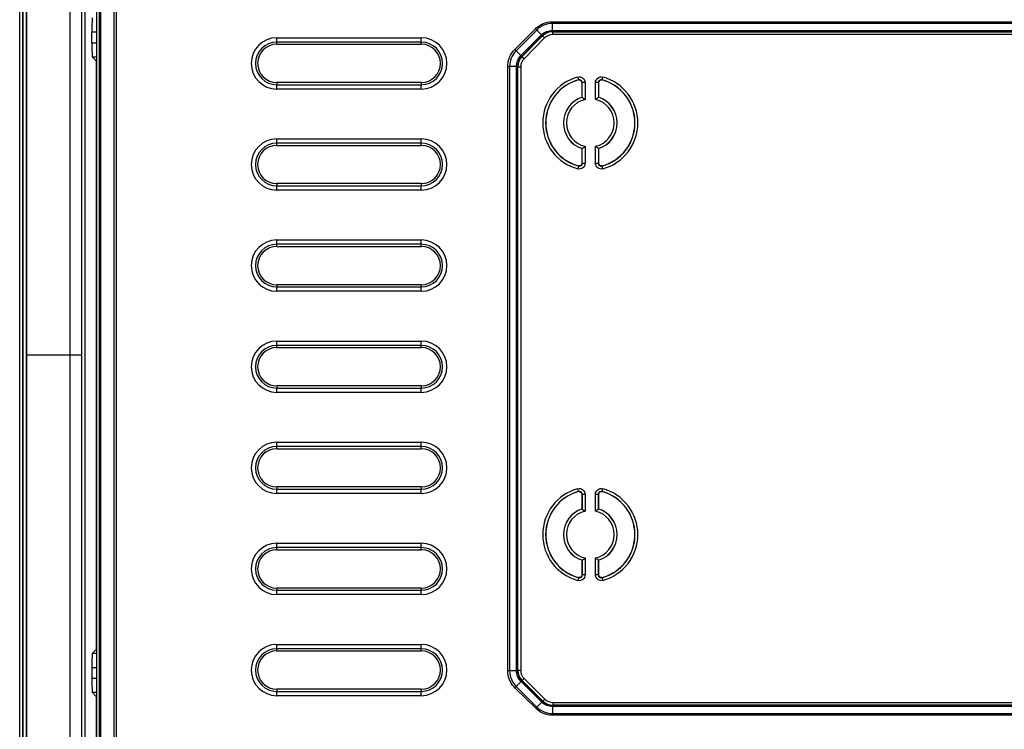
# Model space of a CAD drawing. Header units: millimetres. Extents: x 1316 to 1736, y 283 to 580.
# Tile 11 of 18: x 1607 to 1641, y 415 to 439. Entities that reach past the tile are written whole.
import ezdxf

# ---------------------------------------------------------------- set-up
doc = ezdxf.new("R2010")
doc.units = ezdxf.units.MM

msp = doc.modelspace()

# ---------------------------------------------------------------- linework, layer by layer
at = {"color": 7, "linetype": 'Continuous', "lineweight": 25}
for p, q in [((1606.644, 393.927), (1606.644, 461.725)), ((1606.744, 461.725), (1606.744, 393.927)), ((1606.763, 393.946), (1606.763, 461.705)), ((1606.863, 461.705), (1606.863, 393.946)), ((1606.892, 427.826), (1606.892, 461.576)), ((1608.392, 427.826), (1608.392, 461.576)), ((1608.792, 427.826), (1608.792, 459.055)), ((1608.895, 458.953), (1608.895, 396.698)), ((1609.304, 458.789), (1609.304, 396.861)), ((1609.408, 396.966), (1609.408, 458.685)), ((1609.439, 458.684), (1609.439, 396.966)), ((1609.916, 396.966), (1609.916, 458.684)), ((1609.984, 458.684), (1609.984, 396.966)), ((1625.081, 439.37), (1680.197, 439.37)), ((1625.081, 439.068), (1625.081, 439.306)), ((1680.196, 439.306), (1625.081, 439.306)), ((1609.142, 438.643), (1609.142, 439.008)), ((1609.304, 439.008), (1609.142, 439.008)), ((1623.778, 438.405), (1624.492, 439.124)), ((1624.536, 439.08), (1623.823, 438.36)), ((1623.991, 438.194), (1624.704, 438.913)), ((1624.704, 438.913), (1624.536, 439.08)), ((1625.081, 439.068), (1680.196, 439.068)), ((1625.085, 439.033), (1625.085, 439.033)), ((1680.193, 439.033), (1625.085, 439.033)), ((1625.085, 439.033), (1625.095, 439.023)), ((1625.095, 439.023), (1680.183, 439.023)), ((1625.095, 438.923), (1625.095, 439.023)), ((1680.183, 438.923), (1625.095, 438.923)), ((1609.142, 438.643), (1609.304, 438.643)), ((1615.542, 438.813), (1620.542, 438.813)), ((1615.542, 438.664), (1615.542, 438.813)), ((1620.542, 438.664), (1615.542, 438.664)), ((1615.542, 438.588), (1615.542, 438.664)), ((1615.542, 438.588), (1620.542, 438.588)), ((1620.542, 438.664), (1620.542, 438.813)), ((1620.542, 438.588), (1620.542, 438.664)), ((1624.73, 438.887), (1624.017, 438.168)), ((1624.028, 438.156), (1624.742, 438.875)), ((1624.812, 438.805), (1624.099, 438.086)), ((1624.742, 438.875), (1624.73, 438.887)), ((1624.812, 438.805), (1624.742, 438.875)), ((1623.991, 438.194), (1623.823, 438.36)), ((1609.299, 438.003), (1609.159, 438.144)), ((1609.304, 438.144), (1609.159, 438.144)), ((1609.299, 438.003), (1609.304, 438.003)), ((1609.299, 417.648), (1609.299, 438.003)), ((1624.017, 438.168), (1624.028, 438.156)), ((1624.099, 438.086), (1624.028, 438.156)), ((1623.537, 416.904), (1623.537, 437.82)), ((1623.838, 437.819), (1623.601, 437.819)), ((1623.601, 437.819), (1623.601, 416.904)), ((1623.838, 416.904), (1623.838, 437.819)), ((1623.873, 437.816), (1623.873, 437.816)), ((1623.873, 437.816), (1623.873, 416.908)), ((1623.884, 437.806), (1623.873, 437.816)), ((1623.884, 416.918), (1623.884, 437.806)), ((1623.884, 437.806), (1623.983, 437.806)), ((1623.983, 437.806), (1623.983, 416.918)), ((1615.542, 437.263), (1615.542, 437.188)), ((1620.542, 437.263), (1615.542, 437.263)), ((1620.542, 437.263), (1620.542, 437.188)), ((1625.96, 437.453), (1625.986, 437.357)), ((1625.983, 437.352), (1625.986, 437.357)), ((1626.113, 437.26), (1626.109, 437.256)), ((1626.109, 436.753), (1626.109, 437.256)), ((1626.113, 436.751), (1626.113, 437.26)), ((1626.213, 437.26), (1626.113, 437.26)), ((1626.213, 437.26), (1626.213, 436.674)), ((1626.671, 437.26), (1626.571, 437.26)), ((1626.571, 436.674), (1626.571, 437.26)), ((1626.671, 437.26), (1626.671, 436.751)), ((1626.674, 437.256), (1626.671, 437.26)), ((1626.674, 437.256), (1626.674, 436.753)), ((1626.797, 437.357), (1626.823, 437.453)), ((1615.542, 437.038), (1615.542, 437.188)), ((1615.542, 437.188), (1620.542, 437.188)), ((1620.542, 437.038), (1615.542, 437.038)), ((1620.542, 437.038), (1620.542, 437.188)), ((1626.109, 436.753), (1626.113, 436.751)), ((1626.674, 436.753), (1626.671, 436.751)), ((1615.542, 435.313), (1620.542, 435.313)), ((1615.542, 435.164), (1615.542, 435.313)), ((1620.542, 435.164), (1615.542, 435.164)), ((1615.542, 435.088), (1615.542, 435.164)), ((1620.542, 435.164), (1620.542, 435.313)), ((1620.542, 435.088), (1620.542, 435.164)), ((1615.542, 435.088), (1620.542, 435.088)), ((1626.109, 434.976), (1626.113, 434.979)), ((1626.109, 434.474), (1626.109, 434.976)), ((1626.113, 434.469), (1626.113, 434.979)), ((1626.213, 435.055), (1626.213, 434.469)), ((1626.571, 434.469), (1626.571, 435.055)), ((1626.671, 434.979), (1626.671, 434.469)), ((1626.674, 434.976), (1626.671, 434.979)), ((1626.674, 434.976), (1626.674, 434.474)), ((1626.109, 434.474), (1626.113, 434.469)), ((1626.671, 434.469), (1626.674, 434.474)), ((1625.986, 434.373), (1625.96, 434.276)), ((1626.113, 434.469), (1626.213, 434.469)), ((1626.571, 434.469), (1626.671, 434.469)), ((1626.801, 434.377), (1626.797, 434.373)), ((1626.823, 434.276), (1626.797, 434.373)), ((1615.542, 433.763), (1615.542, 433.688)), ((1620.542, 433.763), (1615.542, 433.763)), ((1615.542, 433.538), (1615.542, 433.688)), ((1615.542, 433.688), (1620.542, 433.688)), ((1620.542, 433.538), (1615.542, 433.538)), ((1620.542, 433.763), (1620.542, 433.688)), ((1620.542, 433.538), (1620.542, 433.688)), ((1615.542, 431.813), (1620.542, 431.813)), ((1615.542, 431.664), (1615.542, 431.813)), ((1620.542, 431.664), (1620.542, 431.813)), ((1620.542, 431.664), (1615.542, 431.664)), ((1615.542, 431.588), (1615.542, 431.664)), ((1615.542, 431.588), (1620.542, 431.588)), ((1620.542, 431.588), (1620.542, 431.664)), ((1615.542, 430.263), (1615.542, 430.188)), ((1620.542, 430.263), (1615.542, 430.263)), ((1615.542, 430.038), (1615.542, 430.188)), ((1615.542, 430.188), (1620.542, 430.188)), ((1620.542, 430.263), (1620.542, 430.188)), ((1620.542, 430.038), (1620.542, 430.188)), ((1620.542, 430.038), (1615.542, 430.038)), ((1615.542, 428.313), (1620.542, 428.313)), ((1615.542, 428.164), (1615.542, 428.313)), ((1620.542, 428.164), (1615.542, 428.164)), ((1615.542, 428.088), (1615.542, 428.164)), ((1615.542, 428.088), (1620.542, 428.088)), ((1620.542, 428.164), (1620.542, 428.313)), ((1620.542, 428.088), (1620.542, 428.164)), ((1608.392, 427.826), (1606.892, 427.826)), ((1606.892, 394.076), (1606.892, 427.826)), ((1608.392, 394.076), (1608.392, 427.826)), ((1608.792, 427.826), (1608.392, 427.826)), ((1608.792, 396.596), (1608.792, 427.826)), ((1615.542, 426.763), (1615.542, 426.688)), ((1620.542, 426.763), (1615.542, 426.763)), ((1615.542, 426.538), (1615.542, 426.688)), ((1615.542, 426.688), (1620.542, 426.688)), ((1620.542, 426.763), (1620.542, 426.688)), ((1620.542, 426.538), (1620.542, 426.688)), ((1620.542, 426.538), (1615.542, 426.538)), ((1615.542, 424.813), (1620.542, 424.813)), ((1615.542, 424.664), (1615.542, 424.813)), ((1620.542, 424.664), (1615.542, 424.664)), ((1615.542, 424.588), (1615.542, 424.664)), ((1615.542, 424.588), (1620.542, 424.588)), ((1620.542, 424.664), (1620.542, 424.813)), ((1620.542, 424.588), (1620.542, 424.664)), ((1615.542, 423.263), (1615.542, 423.188)), ((1620.542, 423.263), (1615.542, 423.263)), ((1620.542, 423.263), (1620.542, 423.188)), ((1615.542, 423.038), (1615.542, 423.188)), ((1615.542, 423.188), (1620.542, 423.188)), ((1620.542, 423.038), (1615.542, 423.038)), ((1620.542, 423.038), (1620.542, 423.188)), ((1625.986, 423.107), (1625.96, 423.203)), ((1625.983, 423.102), (1625.986, 423.107)), ((1626.113, 423.01), (1626.109, 423.006)), ((1626.109, 423.006), (1626.109, 422.503)), ((1626.113, 422.501), (1626.113, 423.01)), ((1626.113, 423.01), (1626.213, 423.01)), ((1626.213, 423.01), (1626.213, 422.424)), ((1626.571, 422.424), (1626.571, 423.01)), ((1626.571, 423.01), (1626.671, 423.01)), ((1626.671, 423.01), (1626.671, 422.501)), ((1626.674, 423.006), (1626.671, 423.01)), ((1626.674, 422.503), (1626.674, 423.006)), ((1626.797, 423.107), (1626.823, 423.203)), ((1626.109, 422.503), (1626.113, 422.501)), ((1626.674, 422.503), (1626.671, 422.501)), ((1615.542, 421.313), (1620.542, 421.313)), ((1615.542, 421.164), (1615.542, 421.313)), ((1620.542, 421.164), (1620.542, 421.313)), ((1620.542, 421.164), (1615.542, 421.164)), ((1615.542, 421.088), (1615.542, 421.164)), ((1615.542, 421.088), (1620.542, 421.088)), ((1620.542, 421.088), (1620.542, 421.164)), ((1626.109, 420.726), (1626.113, 420.729)), ((1626.109, 420.726), (1626.109, 420.224)), ((1626.113, 420.219), (1626.113, 420.729)), ((1626.213, 420.805), (1626.213, 420.219)), ((1626.571, 420.219), (1626.571, 420.805)), ((1626.671, 420.729), (1626.671, 420.219)), ((1626.674, 420.726), (1626.671, 420.729)), ((1626.674, 420.224), (1626.674, 420.726)), ((1626.109, 420.224), (1626.113, 420.219)), ((1626.213, 420.219), (1626.113, 420.219)), ((1626.671, 420.219), (1626.571, 420.219)), ((1626.671, 420.219), (1626.674, 420.224)), ((1625.986, 420.123), (1625.96, 420.026)), ((1626.801, 420.127), (1626.797, 420.123)), ((1626.797, 420.123), (1626.823, 420.026)), ((1615.542, 419.763), (1615.542, 419.688)), ((1620.542, 419.763), (1615.542, 419.763)), ((1615.542, 419.538), (1615.542, 419.688)), ((1615.542, 419.688), (1620.542, 419.688)), ((1620.542, 419.538), (1615.542, 419.538)), ((1620.542, 419.763), (1620.542, 419.688)), ((1620.542, 419.538), (1620.542, 419.688)), ((1615.542, 417.813), (1620.542, 417.813)), ((1615.542, 417.664), (1615.542, 417.813)), ((1620.542, 417.664), (1620.542, 417.813)), ((1609.299, 417.648), (1609.159, 417.508)), ((1609.159, 417.508), (1609.304, 417.508)), ((1609.299, 417.648), (1609.304, 417.648)), ((1620.542, 417.664), (1615.542, 417.664)), ((1615.542, 417.588), (1615.542, 417.664)), ((1615.542, 417.588), (1620.542, 417.588)), ((1620.542, 417.588), (1620.542, 417.664)), ((1609.142, 417.008), (1609.142, 416.643)), ((1609.304, 417.008), (1609.142, 417.008)), ((1623.838, 416.904), (1623.601, 416.904)), ((1623.873, 416.908), (1623.884, 416.918)), ((1623.873, 416.908), (1623.873, 416.908)), ((1623.884, 416.918), (1623.983, 416.918)), ((1609.142, 416.643), (1609.304, 416.643)), ((1623.994, 416.527), (1623.827, 416.359)), ((1624.713, 415.814), (1623.994, 416.527)), ((1624.031, 416.565), (1624.019, 416.553)), ((1624.019, 416.553), (1624.738, 415.84)), ((1624.031, 416.565), (1624.101, 416.635)), ((1624.75, 415.851), (1624.031, 416.565)), ((1624.101, 416.635), (1624.82, 415.922)), ((1609.159, 416.144), (1609.299, 416.003)), ((1609.304, 416.144), (1609.159, 416.144)), ((1615.542, 416.263), (1615.542, 416.188)), ((1620.542, 416.263), (1615.542, 416.263)), ((1615.542, 416.038), (1615.542, 416.188)), ((1615.542, 416.188), (1620.542, 416.188)), ((1620.542, 416.263), (1620.542, 416.188)), ((1620.542, 416.038), (1620.542, 416.188)), ((1624.502, 415.601), (1623.783, 416.315)), ((1623.827, 416.359), (1624.546, 415.646)), ((1609.299, 416.003), (1609.304, 416.003)), ((1609.299, 413.648), (1609.299, 416.003)), ((1620.542, 416.038), (1615.542, 416.038)), ((1624.713, 415.814), (1624.546, 415.646)), ((1624.738, 415.84), (1624.75, 415.851)), ((1624.75, 415.851), (1624.82, 415.922)), ((1625.101, 415.707), (1625.101, 415.806)), ((1625.101, 415.806), (1680.188, 415.806)), ((1625.087, 415.661), (1625.087, 415.424)), ((1680.202, 415.661), (1625.087, 415.661)), ((1625.087, 415.424), (1680.202, 415.424)), ((1625.091, 415.696), (1625.09, 415.696)), ((1625.09, 415.696), (1680.199, 415.696)), ((1625.101, 415.707), (1625.091, 415.696)), ((1680.188, 415.707), (1625.101, 415.707)), ((1680.202, 415.36), (1625.087, 415.36))]:
    msp.add_line(p, q, dxfattribs=at)
at = {"color": 7, "linetype": 'Continuous', "lineweight": 25, "flags": 128}
for points in [[(1626.797, 437.357), (1626.798, 437.355), (1626.801, 437.352)], [(1625.986, 434.373), (1625.985, 434.374), (1625.983, 434.377)], [(1626.797, 423.107), (1626.798, 423.105), (1626.801, 423.102)], [(1625.986, 420.123), (1625.985, 420.124), (1625.983, 420.127)]]:
    msp.add_lwpolyline(points, dxfattribs=at)
at = {"color": 7, "linetype": 'Continuous', "lineweight": 25}
for centre, radius, start, end in [((1615.542, 437.926), 0.887, 90, 270), ((1615.542, 437.926), 0.738, 90, 270), ((1615.542, 437.926), 0.663, 90, 270), ((1620.542, 437.926), 0.887, 270, 90), ((1620.542, 437.926), 0.738, 270, 90), ((1620.542, 437.926), 0.663, 270, 90), ((1626.392, 435.865), 1.646, 105.1971, 254.8029), ((1626.392, 435.865), 1.546, 105.1971, 254.8029), ((1626.392, 435.865), 1.542, 105.3789, 254.6211), ((1626.392, 435.865), 1.546, 285.1971, 74.8029), ((1626.392, 435.865), 1.542, 285.3789, 74.6211), ((1626.392, 435.865), 1.646, 285.1971, 74.8029), ((1626.392, 435.865), 0.933, 107.6369, 252.3631), ((1626.392, 435.865), 0.929, 107.4792, 252.5208), ((1626.392, 435.865), 0.829, 102.4725, 257.5275), ((1626.392, 435.865), 0.829, 282.4725, 77.5275), ((1626.392, 435.865), 0.929, 287.4792, 72.5208), ((1626.392, 435.865), 0.933, 287.6369, 72.3631), ((1615.542, 434.426), 0.887, 90, 270), ((1615.542, 434.426), 0.738, 90, 270), ((1620.542, 434.426), 0.887, 270, 90), ((1620.542, 434.426), 0.738, 270, 90), ((1615.542, 434.426), 0.663, 90, 270), ((1620.542, 434.426), 0.663, 270, 90), ((1615.542, 430.926), 0.887, 90, 270), ((1620.542, 430.926), 0.887, 270, 90), ((1615.542, 430.926), 0.738, 90, 270), ((1615.542, 430.926), 0.663, 90, 270), ((1620.542, 430.926), 0.738, 270, 90), ((1620.542, 430.926), 0.663, 270, 90), ((1615.542, 427.426), 0.887, 90, 270), ((1615.542, 427.426), 0.738, 90, 270), ((1615.542, 427.426), 0.663, 90, 270), ((1620.542, 427.426), 0.887, 270, 90), ((1620.542, 427.426), 0.738, 270, 90), ((1620.542, 427.426), 0.663, 270, 90), ((1615.542, 423.926), 0.887, 90, 270), ((1615.542, 423.926), 0.738, 90, 270), ((1615.542, 423.926), 0.663, 90, 270), ((1620.542, 423.926), 0.887, 270, 90), ((1620.542, 423.926), 0.738, 270, 90), ((1620.542, 423.926), 0.663, 270, 90), ((1626.392, 421.615), 1.646, 105.1971, 254.8029), ((1626.392, 421.615), 1.546, 105.1971, 254.8029), ((1626.392, 421.615), 1.542, 105.3789, 254.6211), ((1626.392, 421.615), 1.546, 285.1971, 74.8029), ((1626.392, 421.615), 1.542, 285.3789, 74.6211), ((1626.392, 421.615), 1.646, 285.1971, 74.8029), ((1626.392, 421.615), 0.933, 107.6369, 252.3631), ((1626.392, 421.615), 0.929, 107.4792, 252.5208), ((1626.392, 421.615), 0.829, 102.4725, 257.5275), ((1626.392, 421.615), 0.829, 282.4725, 77.5275), ((1626.392, 421.615), 0.929, 287.4792, 72.5208), ((1626.392, 421.615), 0.933, 287.6369, 72.3631), ((1615.542, 420.426), 0.887, 90, 270), ((1620.542, 420.426), 0.887, 270, 90), ((1615.542, 420.426), 0.738, 90, 270), ((1615.542, 420.426), 0.663, 90, 270), ((1620.542, 420.426), 0.738, 270, 90), ((1620.542, 420.426), 0.663, 270, 90), ((1615.542, 416.926), 0.887, 90, 270), ((1620.542, 416.926), 0.887, 270, 90), ((1615.542, 416.926), 0.738, 90, 270), ((1615.542, 416.926), 0.663, 90, 270), ((1620.542, 416.926), 0.738, 270, 90), ((1620.542, 416.926), 0.663, 270, 90)]:
    msp.add_arc(centre, radius, start, end, dxfattribs=at)
for centre, major_axis, ratio, start_param, end_param in [((1609.16, 439.008), (0, 0.5), 0.034921, 0.034907, 1.570796), ((1625.098, 438.522), (0.355, -0.355), 0.995434, 2.359993, 3.145391), ((1625.098, 438.522), (-0.285, 0.285), 0.992433, 5.501585, 6.286983), ((1609.16, 438.643), (0, 0.5), 0.034921, 1.570796, 3.106686), ((1624.385, 437.802), (0.355, -0.355), 0.995434, 3.145391, 3.923193), ((1624.385, 437.802), (0.285, -0.285), 0.992433, 3.145391, 3.923193), ((1609.16, 417.008), (0, 0.5), 0.034921, 0.034907, 1.570796), ((1624.385, 416.921), (0.355, 0.355), 0.995434, 2.359993, 3.145391), ((1624.385, 416.921), (-0.285, -0.285), 0.992433, 5.501585, 6.286983), ((1609.16, 416.643), (0, 0.5), 0.034921, 1.570796, 3.106686), ((1625.104, 416.208), (0.355, 0.355), 0.995434, 3.145391, 3.923193), ((1625.104, 416.208), (0.285, 0.285), 0.992433, 3.145391, 3.923193)]:
    msp.add_ellipse(centre, major_axis=major_axis, ratio=ratio, start_param=start_param, end_param=end_param, dxfattribs=at)
for points, knots in [([(1624.492, 439.124), (1624.531, 439.163), (1624.573, 439.197), (1624.663, 439.258), (1624.711, 439.284), (1624.863, 439.348), (1624.971, 439.369), (1625.081, 439.37)], [0, 0, 0, 0, 0.25, 0.25, 0.5, 0.5, 1, 1, 1, 1]), ([(1625.081, 439.306), (1624.98, 439.306), (1624.879, 439.286), (1624.739, 439.228), (1624.694, 439.204), (1624.611, 439.148), (1624.572, 439.116), (1624.536, 439.08)], [0, 0, 0, 0, 0.5, 0.5, 0.75, 0.75, 1, 1, 1, 1]), ([(1624.704, 438.913), (1624.754, 438.963), (1624.812, 439.001), (1624.942, 439.055), (1625.011, 439.069), (1625.081, 439.068)], [0, 0, 0, 0, 0.5, 0.5, 1, 1, 1, 1]), ([(1625.085, 439.033), (1625.019, 439.033), (1624.954, 439.021), (1624.831, 438.97), (1624.777, 438.934), (1624.73, 438.887)], [0, 0, 0, 0, 0.5, 0.5, 1, 1, 1, 1]), ([(1625.081, 439.068), (1625.081, 439.058), (1625.081, 439.05), (1625.082, 439.041), (1625.082, 439.038), (1625.082, 439.036), (1625.082, 439.035), (1625.082, 439.034), (1625.083, 439.034), (1625.083, 439.033), (1625.083, 439.033), (1625.085, 439.033)], [0, 0, 0, 0, 0.5, 0.5, 0.75, 0.75, 0.875, 0.875, 0.9375, 0.9375, 1, 1, 1, 1]), ([(1623.537, 437.82), (1623.537, 437.874), (1623.542, 437.928), (1623.563, 438.033), (1623.579, 438.086), (1623.641, 438.236), (1623.701, 438.327), (1623.778, 438.405)], [0, 0, 0, 0, 0.25, 0.25, 0.5, 0.5, 1, 1, 1, 1]), ([(1623.823, 438.36), (1623.752, 438.289), (1623.696, 438.205), (1623.62, 438.019), (1623.601, 437.92), (1623.601, 437.819)], [0, 0, 0, 0, 0.5, 0.5, 1, 1, 1, 1]), ([(1623.838, 437.819), (1623.838, 437.889), (1623.851, 437.957), (1623.903, 438.086), (1623.942, 438.145), (1623.991, 438.194)], [0, 0, 0, 0, 0.5, 0.5, 1, 1, 1, 1]), ([(1624.017, 438.168), (1623.97, 438.121), (1623.935, 438.067), (1623.885, 437.946), (1623.873, 437.881), (1623.873, 437.816)], [0, 0, 0, 0, 0.5, 0.5, 1, 1, 1, 1]), ([(1623.838, 437.819), (1623.848, 437.819), (1623.856, 437.819), (1623.866, 437.819), (1623.868, 437.819), (1623.871, 437.819), (1623.871, 437.819), (1623.872, 437.819), (1623.873, 437.818), (1623.873, 437.818), (1623.873, 437.818), (1623.873, 437.816)], [0, 0, 0, 0, 0.5, 0.5, 0.75, 0.75, 0.875, 0.875, 0.9375, 0.9375, 1, 1, 1, 1]), ([(1625.96, 437.453), (1626.02, 437.469), (1626.086, 437.456), (1626.183, 437.382), (1626.213, 437.322), (1626.213, 437.26)], [0, 0, 0, 0, 0.5, 0.5, 1, 1, 1, 1]), ([(1625.983, 437.352), (1626.012, 437.36), (1626.045, 437.354), (1626.094, 437.317), (1626.109, 437.286), (1626.109, 437.256)], [0, 0, 0, 0, 0.5, 0.5, 1, 1, 1, 1]), ([(1626.113, 437.26), (1626.113, 437.291), (1626.098, 437.321), (1626.049, 437.358), (1626.016, 437.365), (1625.986, 437.357)], [0, 0, 0, 0, 0.5, 0.5, 1, 1, 1, 1]), ([(1626.571, 437.26), (1626.571, 437.322), (1626.601, 437.382), (1626.698, 437.456), (1626.764, 437.469), (1626.823, 437.453)], [0, 0, 0, 0, 0.5, 0.5, 1, 1, 1, 1]), ([(1626.797, 437.357), (1626.767, 437.365), (1626.734, 437.358), (1626.686, 437.321), (1626.671, 437.291), (1626.671, 437.26)], [0, 0, 0, 0, 0.5, 0.5, 1, 1, 1, 1]), ([(1626.674, 437.256), (1626.674, 437.286), (1626.689, 437.316), (1626.738, 437.354), (1626.771, 437.36), (1626.801, 437.352)], [0, 0, 0, 0, 0.5, 0.5, 1, 1, 1, 1]), ([(1626.113, 436.751), (1626.113, 436.751), (1626.127, 436.74), (1626.166, 436.711), (1626.19, 436.693), (1626.213, 436.674)], [0, 0, 0, 0, 0.5, 0.5, 1, 1, 1, 1]), ([(1626.671, 436.751), (1626.67, 436.751), (1626.656, 436.74), (1626.617, 436.711), (1626.594, 436.693), (1626.571, 436.674)], [0, 0, 0, 0, 0.5, 0.5, 1, 1, 1, 1]), ([(1626.113, 434.979), (1626.113, 434.979), (1626.127, 434.989), (1626.166, 435.019), (1626.19, 435.037), (1626.213, 435.055)], [0, 0, 0, 0, 0.5, 0.5, 1, 1, 1, 1]), ([(1626.671, 434.979), (1626.67, 434.979), (1626.656, 434.989), (1626.617, 435.019), (1626.594, 435.037), (1626.571, 435.055)], [0, 0, 0, 0, 0.5, 0.5, 1, 1, 1, 1]), ([(1626.109, 434.474), (1626.109, 434.443), (1626.094, 434.413), (1626.046, 434.376), (1626.012, 434.369), (1625.983, 434.377)], [0, 0, 0, 0, 0.5, 0.5, 1, 1, 1, 1]), ([(1626.801, 434.377), (1626.771, 434.369), (1626.738, 434.376), (1626.689, 434.413), (1626.674, 434.443), (1626.674, 434.474)], [0, 0, 0, 0, 0.5, 0.5, 1, 1, 1, 1]), ([(1626.213, 434.469), (1626.213, 434.408), (1626.183, 434.347), (1626.085, 434.273), (1626.02, 434.26), (1625.96, 434.276)], [0, 0, 0, 0, 0.5, 0.5, 1, 1, 1, 1]), ([(1625.986, 434.373), (1626.016, 434.365), (1626.049, 434.371), (1626.098, 434.408), (1626.113, 434.438), (1626.113, 434.469)], [0, 0, 0, 0, 0.5, 0.5, 1, 1, 1, 1]), ([(1626.823, 434.276), (1626.764, 434.26), (1626.698, 434.273), (1626.601, 434.348), (1626.571, 434.408), (1626.571, 434.469)], [0, 0, 0, 0, 0.5, 0.5, 1, 1, 1, 1]), ([(1626.671, 434.469), (1626.671, 434.438), (1626.686, 434.408), (1626.734, 434.371), (1626.767, 434.365), (1626.797, 434.373)], [0, 0, 0, 0, 0.5, 0.5, 1, 1, 1, 1]), ([(1625.96, 423.203), (1626.02, 423.219), (1626.086, 423.206), (1626.183, 423.132), (1626.213, 423.072), (1626.213, 423.01)], [0, 0, 0, 0, 0.5, 0.5, 1, 1, 1, 1]), ([(1625.983, 423.102), (1626.012, 423.11), (1626.045, 423.104), (1626.094, 423.067), (1626.109, 423.036), (1626.109, 423.006)], [0, 0, 0, 0, 0.5, 0.5, 1, 1, 1, 1]), ([(1626.113, 423.01), (1626.113, 423.041), (1626.098, 423.071), (1626.049, 423.108), (1626.016, 423.115), (1625.986, 423.107)], [0, 0, 0, 0, 0.5, 0.5, 1, 1, 1, 1]), ([(1626.571, 423.01), (1626.571, 423.072), (1626.601, 423.132), (1626.698, 423.206), (1626.764, 423.219), (1626.823, 423.203)], [0, 0, 0, 0, 0.5, 0.5, 1, 1, 1, 1]), ([(1626.797, 423.107), (1626.767, 423.115), (1626.734, 423.108), (1626.686, 423.071), (1626.671, 423.041), (1626.671, 423.01)], [0, 0, 0, 0, 0.5, 0.5, 1, 1, 1, 1]), ([(1626.674, 423.006), (1626.674, 423.036), (1626.689, 423.066), (1626.738, 423.104), (1626.771, 423.11), (1626.801, 423.102)], [0, 0, 0, 0, 0.5, 0.5, 1, 1, 1, 1]), ([(1626.113, 422.501), (1626.113, 422.501), (1626.127, 422.49), (1626.166, 422.461), (1626.19, 422.443), (1626.213, 422.424)], [0, 0, 0, 0, 0.5, 0.5, 1, 1, 1, 1]), ([(1626.671, 422.501), (1626.67, 422.501), (1626.656, 422.49), (1626.617, 422.461), (1626.594, 422.443), (1626.571, 422.424)], [0, 0, 0, 0, 0.5, 0.5, 1, 1, 1, 1]), ([(1626.113, 420.729), (1626.113, 420.729), (1626.127, 420.739), (1626.166, 420.769), (1626.19, 420.787), (1626.213, 420.805)], [0, 0, 0, 0, 0.5, 0.5, 1, 1, 1, 1]), ([(1626.671, 420.729), (1626.67, 420.729), (1626.656, 420.739), (1626.617, 420.769), (1626.594, 420.787), (1626.571, 420.805)], [0, 0, 0, 0, 0.5, 0.5, 1, 1, 1, 1]), ([(1626.213, 420.219), (1626.213, 420.158), (1626.183, 420.097), (1626.085, 420.023), (1626.02, 420.01), (1625.96, 420.026)], [0, 0, 0, 0, 0.5, 0.5, 1, 1, 1, 1]), ([(1626.109, 420.224), (1626.109, 420.193), (1626.094, 420.163), (1626.046, 420.126), (1626.012, 420.119), (1625.983, 420.127)], [0, 0, 0, 0, 0.5, 0.5, 1, 1, 1, 1]), ([(1625.986, 420.123), (1626.016, 420.115), (1626.049, 420.121), (1626.098, 420.158), (1626.113, 420.188), (1626.113, 420.219)], [0, 0, 0, 0, 0.5, 0.5, 1, 1, 1, 1]), ([(1626.823, 420.026), (1626.764, 420.01), (1626.698, 420.023), (1626.601, 420.098), (1626.571, 420.158), (1626.571, 420.219)], [0, 0, 0, 0, 0.5, 0.5, 1, 1, 1, 1]), ([(1626.671, 420.219), (1626.671, 420.188), (1626.686, 420.158), (1626.734, 420.121), (1626.767, 420.115), (1626.797, 420.123)], [0, 0, 0, 0, 0.5, 0.5, 1, 1, 1, 1]), ([(1626.801, 420.127), (1626.771, 420.119), (1626.738, 420.126), (1626.689, 420.163), (1626.674, 420.193), (1626.674, 420.224)], [0, 0, 0, 0, 0.5, 0.5, 1, 1, 1, 1]), ([(1623.783, 416.315), (1623.744, 416.354), (1623.709, 416.396), (1623.648, 416.486), (1623.622, 416.535), (1623.559, 416.686), (1623.537, 416.794), (1623.537, 416.904)], [0, 0, 0, 0, 0.25, 0.25, 0.5, 0.5, 1, 1, 1, 1]), ([(1623.601, 416.904), (1623.601, 416.803), (1623.621, 416.702), (1623.679, 416.562), (1623.703, 416.517), (1623.759, 416.434), (1623.791, 416.395), (1623.827, 416.359)], [0, 0, 0, 0, 0.5, 0.5, 0.75, 0.75, 1, 1, 1, 1]), ([(1623.838, 416.904), (1623.848, 416.904), (1623.856, 416.904), (1623.866, 416.905), (1623.868, 416.905), (1623.871, 416.905), (1623.871, 416.905), (1623.872, 416.905), (1623.873, 416.906), (1623.873, 416.906), (1623.873, 416.906), (1623.873, 416.908)], [0, 0, 0, 0, 0.5, 0.5, 0.75, 0.75, 0.875, 0.875, 0.9375, 0.9375, 1, 1, 1, 1]), ([(1623.994, 416.527), (1623.944, 416.577), (1623.905, 416.635), (1623.851, 416.765), (1623.838, 416.834), (1623.838, 416.904)], [0, 0, 0, 0, 0.5, 0.5, 1, 1, 1, 1]), ([(1623.873, 416.908), (1623.873, 416.842), (1623.886, 416.777), (1623.936, 416.654), (1623.972, 416.6), (1624.019, 416.553)], [0, 0, 0, 0, 0.5, 0.5, 1, 1, 1, 1]), ([(1625.087, 415.661), (1625.018, 415.661), (1624.949, 415.674), (1624.82, 415.726), (1624.762, 415.765), (1624.713, 415.814)], [0, 0, 0, 0, 0.5, 0.5, 1, 1, 1, 1]), ([(1624.738, 415.84), (1624.785, 415.793), (1624.839, 415.758), (1624.96, 415.708), (1625.025, 415.696), (1625.091, 415.696)], [0, 0, 0, 0, 0.5, 0.5, 1, 1, 1, 1]), ([(1625.087, 415.36), (1625.032, 415.36), (1624.978, 415.365), (1624.873, 415.386), (1624.821, 415.402), (1624.67, 415.464), (1624.579, 415.524), (1624.502, 415.601)], [0, 0, 0, 0, 0.25, 0.25, 0.5, 0.5, 1, 1, 1, 1]), ([(1624.546, 415.646), (1624.617, 415.575), (1624.702, 415.519), (1624.887, 415.443), (1624.986, 415.424), (1625.087, 415.424)], [0, 0, 0, 0, 0.5, 0.5, 1, 1, 1, 1]), ([(1625.09, 415.696), (1625.09, 415.696), (1625.09, 415.696), (1625.09, 415.696), (1625.089, 415.696), (1625.089, 415.696), (1625.089, 415.696), (1625.089, 415.696), (1625.088, 415.696), (1625.088, 415.696), (1625.088, 415.695), (1625.087, 415.694), (1625.087, 415.693), (1625.087, 415.69), (1625.087, 415.686), (1625.087, 415.681), (1625.087, 415.676), (1625.087, 415.669), (1625.087, 415.661)], [0, 0, 0, 0, 0.0000010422, 0.0000010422, 0.0000010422, 0.000002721, 0.000002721, 0.000002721, 0.0000100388, 0.0000100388, 0.0000100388, 0.0000389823, 0.0000389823, 0.0000389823, 0.0000975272, 0.0000975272, 0.0000975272, 0.0001604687, 0.0001604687, 0.0001604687, 0.0001604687])]:
    msp.add_open_spline(points, degree=3, knots=knots, dxfattribs=at)
for points in [[(1625.081, 439.37), (1625.081, 439.347), (1625.081, 439.323), (1625.081, 439.306)], [(1624.492, 439.124), (1624.508, 439.108), (1624.524, 439.092), (1624.536, 439.08)], [(1624.73, 438.887), (1624.728, 438.889), (1624.719, 438.899), (1624.704, 438.913)], [(1623.778, 438.405), (1623.794, 438.389), (1623.81, 438.373), (1623.823, 438.36)], [(1624.017, 438.168), (1624.014, 438.17), (1624.005, 438.18), (1623.991, 438.194)], [(1623.537, 437.82), (1623.56, 437.82), (1623.583, 437.82), (1623.601, 437.819)], [(1623.601, 416.904), (1623.583, 416.904), (1623.56, 416.904), (1623.537, 416.904)], [(1624.019, 416.553), (1624.017, 416.551), (1624.008, 416.542), (1623.994, 416.527)], [(1623.827, 416.359), (1623.814, 416.347), (1623.799, 416.331), (1623.783, 416.315)], [(1624.738, 415.84), (1624.736, 415.837), (1624.727, 415.828), (1624.713, 415.814)], [(1624.546, 415.646), (1624.534, 415.633), (1624.518, 415.617), (1624.502, 415.601)], [(1625.087, 415.424), (1625.087, 415.406), (1625.087, 415.383), (1625.087, 415.36)]]:
    msp.add_open_spline(points, degree=3, dxfattribs=at)

doc.saveas('drawing.dxf')
